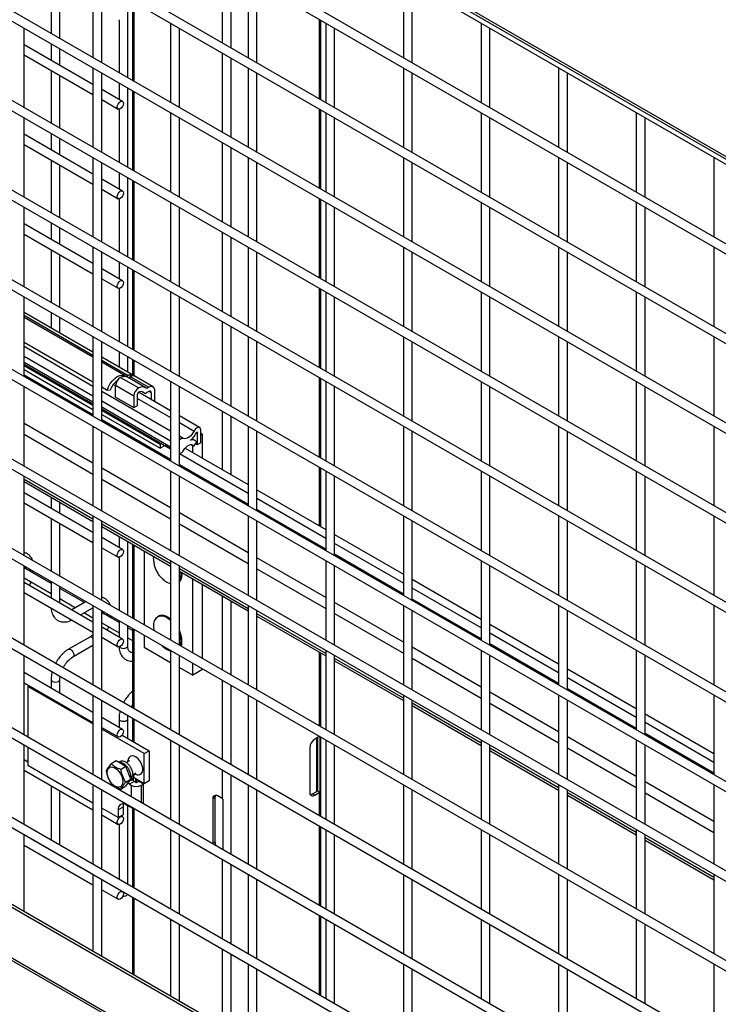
# Model space of a CAD drawing. Header units: inches. Extents: x 0.2 to 10.8, y 0.2 to 8.2.
# Tile 42 of 50: x 8.769 to 9.223, y 5.304 to 5.945. Entities that reach past the tile are written whole.
import ezdxf

# ---------------------------------------------------------------- set-up
doc = ezdxf.new("R2010")
doc.units = ezdxf.units.IN
doc.header["$MEASUREMENT"] = 0

msp = doc.modelspace()

# ---------------------------------------------------------------- linework, layer by layer
for p, q in [((9.55025, 5.66952), (8.12972, 6.48957)), ((8.1307, 6.4874), (9.55025, 5.66791)), ((8.13154, 6.48345), (9.55025, 5.66445)), ((9.55025, 5.61272), (8.13154, 6.43173)), ((8.13154, 6.42513), (9.55025, 5.60613)), ((9.55025, 5.5544), (8.13154, 6.3734)), ((8.13154, 6.36681), (9.55025, 5.5478)), ((9.55025, 5.49608), (8.13154, 6.31508)), ((8.13154, 6.30848), (9.55025, 5.48948)), ((9.55025, 5.43775), (8.13154, 6.25675)), ((8.13154, 6.25016), (9.55025, 5.43115)), ((9.55025, 5.37943), (8.13154, 6.19843)), ((8.13154, 6.19183), (9.55025, 5.37283)), ((9.55025, 5.3211), (8.13154, 6.14011)), ((8.13154, 6.13351), (9.55025, 5.3145)), ((9.55025, 5.26278), (8.13154, 6.08178)), ((8.13154, 6.07518), (9.55025, 5.25618)), ((9.55025, 5.20445), (8.13154, 6.02346)), ((8.13154, 6.01686), (9.55025, 5.19786)), ((8.90014, 5.98142), (8.90014, 5.9297)), ((8.9062, 5.9262), (8.9062, 5.97793)), ((8.78892, 5.96996), (8.78892, 5.93558)), ((8.79464, 5.93228), (8.79464, 5.96666)), ((8.81616, 5.97159), (8.81616, 5.91986)), ((8.82187, 5.91656), (8.82187, 5.96829)), ((8.91717, 5.9716), (8.91717, 5.91987)), ((8.92288, 5.91657), (8.92288, 5.9683)), ((9.01819, 5.9716), (9.01819, 5.91988)), ((9.0239, 5.91658), (9.0239, 5.96831)), ((9.55025, 5.14613), (8.13154, 5.96513)), ((8.13154, 5.95854), (9.55025, 5.13953)), ((8.83883, 5.90677), (8.83883, 5.9585)), ((8.84182, 5.95677), (8.84182, 5.90505)), ((8.84307, 5.90432), (8.84307, 5.95605)), ((8.83312, 5.94466), (8.83312, 5.91007)), ((8.86666, 5.94243), (8.86666, 5.8907)), ((8.96328, 5.94498), (8.96328, 5.89325)), ((8.96453, 5.89253), (8.96453, 5.94425)), ((8.96768, 5.94244), (8.96768, 5.89071)), ((9.06869, 5.94245), (9.06869, 5.89072)), ((8.77136, 5.88739), (8.77136, 5.93912)), ((8.87238, 5.8874), (8.87238, 5.93913)), ((8.97339, 5.88741), (8.97339, 5.93914)), ((9.07441, 5.88742), (9.07441, 5.93915)), ((8.81616, 5.90252), (8.77136, 5.92837)), ((8.78892, 5.92898), (8.78892, 5.91824)), ((8.77136, 5.92178), (8.81616, 5.89592)), ((8.79464, 5.91494), (8.79464, 5.92568)), ((8.90014, 5.9231), (8.90014, 5.87137)), ((8.9062, 5.86788), (8.9062, 5.9196)), ((8.78892, 5.91164), (8.78892, 5.87726)), ((8.81616, 5.91326), (8.81616, 5.86154)), ((8.82187, 5.85824), (8.82187, 5.90996)), ((8.91717, 5.91327), (8.91717, 5.86154)), ((8.92288, 5.85825), (8.92288, 5.90997)), ((9.01819, 5.91328), (9.01819, 5.86155)), ((9.0239, 5.85826), (9.0239, 5.90998)), ((9.1192, 5.91329), (9.1192, 5.86156)), ((9.12492, 5.85826), (9.12492, 5.90999)), ((9.55025, 5.08781), (8.13154, 5.90681)), ((8.79464, 5.87396), (8.79464, 5.90834)), ((8.83312, 5.90347), (8.83312, 5.89272)), ((8.13154, 5.90021), (9.55025, 5.08121)), ((8.83538, 5.89142), (8.82187, 5.89922)), ((8.83883, 5.84844), (8.83883, 5.90017)), ((8.84182, 5.89845), (8.84182, 5.84672)), ((8.84307, 5.846), (8.84307, 5.89772)), ((8.82187, 5.89262), (8.83253, 5.88647)), ((8.83312, 5.88634), (8.83312, 5.85174)), ((8.86666, 5.8841), (8.86666, 5.83238)), ((8.96328, 5.88665), (8.96328, 5.83493)), ((8.96453, 5.8342), (8.96453, 5.88593)), ((8.96768, 5.88411), (8.96768, 5.83239)), ((9.06869, 5.88412), (9.06869, 5.8324)), ((9.16971, 5.88413), (9.16971, 5.83241)), ((8.77136, 5.82907), (8.77136, 5.8808)), ((8.87238, 5.82908), (8.87238, 5.88081)), ((8.97339, 5.82909), (8.97339, 5.88081)), ((9.07441, 5.8291), (9.07441, 5.88082)), ((9.17542, 5.82911), (9.17542, 5.88083)), ((8.78892, 5.87066), (8.78892, 5.85991)), ((8.81616, 5.84419), (8.77136, 5.87005)), ((8.79464, 5.85661), (8.79464, 5.86736)), ((8.90014, 5.86478), (8.90014, 5.81305)), ((8.77136, 5.86345), (8.81616, 5.83759)), ((8.9062, 5.80955), (8.9062, 5.86128)), ((8.78892, 5.85331), (8.78892, 5.81893)), ((8.81616, 5.85494), (8.81616, 5.80321)), ((8.82187, 5.79991), (8.82187, 5.85164)), ((8.91717, 5.85495), (8.91717, 5.80322)), ((8.92288, 5.79992), (8.92288, 5.85165)), ((9.01819, 5.85496), (9.01819, 5.80323)), ((9.0239, 5.79993), (9.0239, 5.85166)), ((9.1192, 5.85497), (9.1192, 5.80324)), ((9.12492, 5.79994), (9.12492, 5.85167)), ((9.22022, 5.85498), (9.22022, 5.80325)), ((9.55025, 5.02948), (8.13154, 5.84848)), ((8.79464, 5.81563), (8.79464, 5.85002)), ((8.83312, 5.84515), (8.83312, 5.8344)), ((8.13154, 5.84189), (9.55025, 5.02288)), ((8.83538, 5.83309), (8.82187, 5.84089)), ((8.83883, 5.79012), (8.83883, 5.84185)), ((8.84182, 5.84012), (8.84182, 5.7884)), ((8.84307, 5.78767), (8.84307, 5.8394)), ((8.82187, 5.83429), (8.83253, 5.82814)), ((8.83312, 5.82801), (8.83312, 5.79342)), ((8.86666, 5.82578), (8.86666, 5.77405)), ((8.96328, 5.82833), (8.96328, 5.7766)), ((8.96453, 5.77588), (8.96453, 5.8276)), ((8.96768, 5.82579), (8.96768, 5.77406)), ((9.06869, 5.8258), (9.06869, 5.77407)), ((9.16971, 5.82581), (9.16971, 5.77408)), ((8.77136, 5.77075), (8.77136, 5.82247)), ((8.87238, 5.77075), (8.87238, 5.82248)), ((8.97339, 5.77076), (8.97339, 5.82249)), ((9.07441, 5.77077), (9.07441, 5.8225)), ((9.17542, 5.77078), (9.17542, 5.82251)), ((8.81616, 5.78587), (8.77136, 5.81173)), ((8.78892, 5.81233), (8.78892, 5.80159)), ((8.79464, 5.79829), (8.79464, 5.80904)), ((8.90014, 5.80645), (8.90014, 5.75473)), ((8.77136, 5.80513), (8.81616, 5.77927)), ((8.9062, 5.75123), (8.9062, 5.80295)), ((8.78892, 5.79499), (8.78892, 5.76061)), ((8.81616, 5.79661), (8.81616, 5.74489)), ((8.91717, 5.79662), (8.91717, 5.7449)), ((9.01819, 5.79663), (9.01819, 5.74491)), ((9.1192, 5.79664), (9.1192, 5.74491)), ((9.22022, 5.79665), (9.22022, 5.74492)), ((9.55025, 4.97116), (8.13154, 5.79016)), ((8.79464, 5.75731), (8.79464, 5.79169)), ((8.82187, 5.74159), (8.82187, 5.79331)), ((8.92288, 5.7416), (8.92288, 5.79332)), ((9.0239, 5.74161), (9.0239, 5.79333)), ((9.12492, 5.74162), (9.12492, 5.79334)), ((8.13154, 5.78356), (9.55025, 4.96456)), ((8.83538, 5.77477), (8.82187, 5.78257)), ((8.83312, 5.78682), (8.83312, 5.77608)), ((8.83883, 5.7318), (8.83883, 5.78352)), ((8.84182, 5.7818), (8.84182, 5.73007)), ((8.84307, 5.72935), (8.84307, 5.78108)), ((8.82187, 5.77597), (8.83253, 5.76982)), ((8.83312, 5.76969), (8.83312, 5.73509)), ((8.96328, 5.77), (8.96328, 5.71828)), ((8.96453, 5.71755), (8.96453, 5.76928)), ((8.77136, 5.71242), (8.77136, 5.76415)), ((8.86666, 5.76746), (8.86666, 5.71573)), ((8.87238, 5.71243), (8.87238, 5.76416)), ((8.96768, 5.76746), (8.96768, 5.71574)), ((8.97339, 5.71244), (8.97339, 5.76417)), ((9.06869, 5.76747), (9.06869, 5.71575)), ((9.07441, 5.71245), (9.07441, 5.76418)), ((9.16971, 5.76748), (9.16971, 5.71576)), ((9.17542, 5.71246), (9.17542, 5.76418)), ((9.58, 4.89545), (8.09634, 5.75195)), ((8.09816, 5.753), (9.58182, 4.8965)), ((8.81616, 5.72826), (8.77136, 5.75412)), ((8.77136, 5.75224), (8.81616, 5.72638)), ((8.81616, 5.72495), (8.77136, 5.7508)), ((8.78892, 5.75401), (8.78892, 5.74398)), ((8.79464, 5.74068), (8.79464, 5.75071)), ((8.90014, 5.74813), (8.90014, 5.6964)), ((8.9062, 5.6929), (8.9062, 5.74463)), ((8.81616, 5.73829), (8.81616, 5.68656)), ((8.91717, 5.7383), (8.91717, 5.68657)), ((9.01819, 5.73831), (9.01819, 5.68658)), ((9.1192, 5.73832), (9.1192, 5.68659)), ((9.22022, 5.73833), (9.22022, 5.6866)), ((8.77136, 5.73477), (8.81616, 5.70891)), ((8.81616, 5.70599), (8.77136, 5.73185)), ((8.82187, 5.68326), (8.82187, 5.73499)), ((8.92288, 5.68327), (8.92288, 5.735)), ((9.0239, 5.68328), (9.0239, 5.73501)), ((9.12492, 5.68329), (9.12492, 5.73502)), ((8.77136, 5.72566), (8.81616, 5.6998)), ((8.85529, 5.70567), (8.82187, 5.72496)), ((8.82187, 5.72308), (8.83912, 5.71312)), ((8.83312, 5.7285), (8.83312, 5.71847)), ((8.83883, 5.71517), (8.83883, 5.7252)), ((8.84182, 5.72348), (8.84182, 5.71345)), ((9.58, 4.86236), (8.09634, 5.71886)), ((8.09719, 5.71697), (9.58085, 4.86048)), ((8.81616, 5.69566), (8.77136, 5.72152)), ((8.77136, 5.72045), (8.81616, 5.69459)), ((8.77136, 5.7196), (8.81616, 5.69374)), ((8.77136, 5.71688), (8.81616, 5.69103)), ((8.83713, 5.71284), (8.82187, 5.72165)), ((8.84307, 5.71272), (8.84307, 5.72275)), ((8.81616, 5.68748), (8.77136, 5.71333)), ((8.81616, 5.68685), (8.77136, 5.71271)), ((8.83419, 5.71181), (8.84606, 5.70496)), ((8.83912, 5.71312), (8.83779, 5.71235)), ((8.85052, 5.70511), (8.83865, 5.71196)), ((8.84064, 5.71225), (8.8394, 5.71153)), ((8.84064, 5.71225), (8.85251, 5.70539)), ((8.8407, 5.71228), (8.8407, 5.71365)), ((8.84222, 5.71278), (8.8407, 5.71365)), ((8.96328, 5.71168), (8.96328, 5.65995)), ((8.96453, 5.65923), (8.96453, 5.71096)), ((8.77136, 5.6541), (8.77136, 5.70582)), ((8.82187, 5.70561), (8.82537, 5.70359)), ((8.82938, 5.70724), (8.83093, 5.70635)), ((8.8428, 5.69965), (8.83093, 5.70646)), ((8.83093, 5.69905), (8.83093, 5.70646)), ((8.85251, 5.70539), (8.85117, 5.70462)), ((8.86666, 5.70913), (8.86666, 5.6574)), ((8.87238, 5.65411), (8.87238, 5.70583)), ((8.96768, 5.70914), (8.96768, 5.65741)), ((8.97339, 5.65412), (8.97339, 5.70584)), ((9.06869, 5.70915), (9.06869, 5.65742)), ((9.07441, 5.65412), (9.07441, 5.70585)), ((9.16971, 5.70916), (9.16971, 5.65743)), ((9.17542, 5.65413), (9.17542, 5.70586)), ((8.86666, 5.67683), (8.82187, 5.70269)), ((8.82537, 5.70359), (8.82751, 5.7037)), ((8.83093, 5.69905), (8.8428, 5.6922)), ((8.8428, 5.69965), (8.8428, 5.6922)), ((8.84515, 5.69356), (8.84515, 5.70101)), ((8.84515, 5.69814), (8.86666, 5.68572)), ((8.86666, 5.69013), (8.84586, 5.70214)), ((8.84823, 5.70248), (8.84951, 5.70175)), ((8.8493, 5.7019), (8.84835, 5.70245)), ((8.85251, 5.70268), (8.85117, 5.70191)), ((8.85409, 5.70177), (8.85251, 5.70268)), ((8.85409, 5.70177), (8.85409, 5.69739)), ((8.85644, 5.69604), (8.85644, 5.70313)), ((8.82187, 5.69651), (8.86666, 5.67065)), ((8.86666, 5.66651), (8.82187, 5.69236)), ((8.82187, 5.69129), (8.86666, 5.66544)), ((8.8428, 5.6922), (8.84515, 5.69356)), ((8.82187, 5.69044), (8.85996, 5.66845)), ((8.82187, 5.68773), (8.85996, 5.66574)), ((8.88558, 5.67921), (8.87238, 5.68684)), ((8.90014, 5.6898), (8.90014, 5.65186)), ((8.9062, 5.64837), (8.9062, 5.6863)), ((8.81616, 5.65607), (8.77136, 5.68193)), ((8.81616, 5.67996), (8.81616, 5.62824)), ((8.86666, 5.65832), (8.82187, 5.68418)), ((8.86666, 5.65769), (8.82187, 5.68355)), ((8.87238, 5.68242), (8.88195, 5.67689)), ((8.91717, 5.67997), (8.91717, 5.62825)), ((9.01819, 5.67998), (9.01819, 5.62826)), ((9.1192, 5.67999), (9.1192, 5.62827)), ((9.22022, 5.68), (9.22022, 5.62828)), ((8.77136, 5.67478), (8.81616, 5.64892)), ((8.82187, 5.62494), (8.82187, 5.67667)), ((8.87491, 5.67207), (8.87238, 5.67353)), ((8.8827, 5.67072), (8.88059, 5.67193)), ((8.88395, 5.67631), (8.88395, 5.66795)), ((8.88629, 5.6693), (8.88629, 5.67763)), ((8.88739, 5.67479), (8.88629, 5.67542)), ((8.88629, 5.67415), (8.88739, 5.67479)), ((8.88739, 5.65923), (8.88739, 5.67479)), ((8.92288, 5.62495), (8.92288, 5.67667)), ((9.0239, 5.62496), (9.0239, 5.67668)), ((9.12492, 5.62497), (9.12492, 5.67669)), ((8.8607, 5.66888), (8.85996, 5.66845)), ((8.85996, 5.66845), (8.85996, 5.66574)), ((8.85996, 5.66574), (8.86305, 5.66752)), ((8.86666, 5.66538), (8.863, 5.66749)), ((8.87608, 5.66576), (8.91717, 5.64204)), ((8.88011, 5.66811), (8.88174, 5.66717)), ((8.88108, 5.66287), (8.88108, 5.66755)), ((8.88174, 5.66717), (8.8838, 5.66966)), ((8.88395, 5.66795), (8.88289, 5.66856)), ((8.88629, 5.6693), (8.88395, 5.66795)), ((8.91717, 5.63622), (8.87238, 5.66208)), ((8.86666, 5.62691), (8.82187, 5.65277)), ((8.91717, 5.62916), (8.87238, 5.65502)), ((8.91717, 5.62854), (8.87238, 5.65439)), ((8.96328, 5.65336), (8.96328, 5.61542)), ((8.96453, 5.61469), (8.96453, 5.65263)), ((8.77136, 5.59577), (8.77136, 5.6475)), ((8.86666, 5.65081), (8.86666, 5.59908)), ((8.87238, 5.59578), (8.87238, 5.64751)), ((8.96768, 5.65082), (8.96768, 5.59909)), ((8.97339, 5.59579), (8.97339, 5.64752)), ((9.06869, 5.65083), (9.06869, 5.5991)), ((9.07441, 5.5958), (9.07441, 5.64753)), ((9.16971, 5.65084), (9.16971, 5.59911)), ((9.17542, 5.59581), (9.17542, 5.64754)), ((8.81616, 5.61962), (8.77136, 5.64547)), ((8.77136, 5.64399), (8.81616, 5.61814)), ((8.82187, 5.64562), (8.86666, 5.61977)), ((8.81616, 5.61089), (8.77136, 5.63675)), ((8.78892, 5.63386), (8.78892, 5.62662)), ((8.92288, 5.63874), (8.96768, 5.61288)), ((8.77136, 5.63015), (8.81616, 5.6043)), ((8.79464, 5.62332), (8.79464, 5.63056)), ((8.96768, 5.60706), (8.92288, 5.63292)), ((8.81616, 5.62164), (8.81616, 5.56991)), ((8.91717, 5.59775), (8.87238, 5.62361)), ((8.91717, 5.62165), (8.91717, 5.56992)), ((8.96768, 5.6), (8.92288, 5.62586)), ((8.96768, 5.59938), (8.92288, 5.62524)), ((9.01819, 5.62166), (9.01819, 5.56993)), ((9.1192, 5.62167), (9.1192, 5.56994)), ((9.22022, 5.62168), (9.22022, 5.56995)), ((8.78892, 5.62002), (8.78892, 5.58563)), ((8.79464, 5.58234), (8.79464, 5.61672)), ((8.82187, 5.56661), (8.82187, 5.61834)), ((8.86666, 5.59046), (8.82187, 5.61632)), ((8.82187, 5.61484), (8.86666, 5.58898)), ((8.87238, 5.61647), (8.91717, 5.59061)), ((8.92288, 5.56662), (8.92288, 5.61835)), ((9.0239, 5.56663), (9.0239, 5.61836)), ((9.12492, 5.56664), (9.12492, 5.61837)), ((8.83312, 5.60834), (8.83312, 5.6011)), ((8.97339, 5.60958), (9.01819, 5.58372)), ((8.83538, 5.59979), (8.82187, 5.6076)), ((8.83883, 5.55682), (8.83883, 5.60505)), ((8.84182, 5.60332), (8.84182, 5.5551)), ((8.84307, 5.55438), (8.84307, 5.6026)), ((9.01819, 5.57791), (8.97339, 5.60376)), ((8.82187, 5.601), (8.83253, 5.59485)), ((8.84951, 5.59888), (8.84951, 5.55066)), ((8.85559, 5.59368), (8.85568, 5.59532)), ((9.01819, 5.57085), (8.97339, 5.59671)), ((9.01819, 5.57022), (8.97339, 5.59608)), ((8.77136, 5.53745), (8.77136, 5.58917)), ((8.83312, 5.59471), (8.83312, 5.56012)), ((8.86666, 5.59248), (8.86666, 5.54076)), ((8.87238, 5.53746), (8.87238, 5.58918)), ((8.96768, 5.5686), (8.92288, 5.59445)), ((8.96768, 5.59249), (8.96768, 5.54077)), ((8.97339, 5.53747), (8.97339, 5.58919)), ((9.06869, 5.5925), (9.06869, 5.54078)), ((9.07441, 5.53748), (9.07441, 5.5892)), ((9.16971, 5.59251), (9.16971, 5.54078)), ((9.17542, 5.53749), (9.17542, 5.58921)), ((8.78892, 5.57773), (8.77136, 5.58786)), ((8.77203, 5.58819), (8.77203, 5.58748)), ((8.77757, 5.58428), (8.77768, 5.58553)), ((8.91717, 5.5613), (8.87238, 5.58716)), ((8.87238, 5.58568), (8.91717, 5.55982)), ((8.92288, 5.58731), (8.96768, 5.56145)), ((8.77136, 5.58127), (8.78892, 5.57113)), ((8.81616, 5.55257), (8.77136, 5.57843)), ((8.78892, 5.57904), (8.78892, 5.56829)), ((8.79464, 5.56499), (8.79464, 5.57574)), ((8.88108, 5.53243), (8.88108, 5.58066)), ((8.88739, 5.52879), (8.88739, 5.57701)), ((9.0239, 5.58042), (9.06869, 5.55456)), ((8.77136, 5.57183), (8.81616, 5.54597)), ((8.81057, 5.56523), (8.79464, 5.57443)), ((8.90014, 5.56965), (8.90014, 5.52143)), ((9.06869, 5.54875), (9.0239, 5.57461)), ((8.79464, 5.56783), (8.80485, 5.56193)), ((8.8117, 5.56589), (8.80239, 5.56051)), ((8.81616, 5.56332), (8.81616, 5.51159)), ((8.9062, 5.51793), (8.9062, 5.56615)), ((8.91717, 5.56332), (8.91717, 5.5116)), ((9.01819, 5.53944), (8.97339, 5.5653)), ((9.01819, 5.56333), (9.01819, 5.51161)), ((9.06869, 5.54169), (9.0239, 5.56755)), ((9.06869, 5.54106), (9.0239, 5.56692)), ((9.1192, 5.56334), (9.1192, 5.51162)), ((9.22022, 5.56335), (9.22022, 5.51163)), ((8.80811, 5.55722), (8.81616, 5.56186)), ((8.81057, 5.55863), (8.81616, 5.55541)), ((8.82187, 5.50829), (8.82187, 5.56002)), ((8.83312, 5.55221), (8.82187, 5.55871)), ((8.82254, 5.55903), (8.82254, 5.55832)), ((8.82808, 5.55512), (8.82819, 5.55637)), ((8.92288, 5.5083), (8.92288, 5.56003)), ((8.96768, 5.53214), (8.92288, 5.558)), ((8.92288, 5.55652), (8.96768, 5.53066)), ((8.97339, 5.55815), (9.01819, 5.53229)), ((9.0239, 5.50831), (9.0239, 5.56004)), ((9.12492, 5.50832), (9.12492, 5.56005)), ((8.82187, 5.55211), (8.83312, 5.54562)), ((8.83312, 5.55352), (8.83312, 5.54278)), ((8.83883, 5.5371), (8.83883, 5.55022)), ((9.07441, 5.55126), (9.1192, 5.52541)), ((8.83538, 5.54147), (8.82187, 5.54927)), ((8.84182, 5.54719), (8.83883, 5.54892)), ((8.84182, 5.5485), (8.84182, 5.49678)), ((8.84307, 5.49605), (8.84307, 5.54778)), ((8.84951, 5.54406), (8.84951, 5.53626)), ((9.1192, 5.51959), (9.07441, 5.54545)), ((8.81404, 5.54283), (8.80033, 5.53491)), ((8.80318, 5.52996), (8.81616, 5.53745)), ((8.82187, 5.54267), (8.83253, 5.53652)), ((8.83883, 5.54232), (8.84182, 5.54059)), ((9.1192, 5.51253), (9.07441, 5.53839)), ((9.1192, 5.51191), (9.07441, 5.53776)), ((8.77136, 5.47912), (8.77136, 5.53085)), ((8.84951, 5.53626), (8.86666, 5.52636)), ((8.86666, 5.53416), (8.86666, 5.48243)), ((8.87238, 5.47913), (8.87238, 5.53086)), ((8.96328, 5.5332), (8.96328, 5.48498)), ((8.96453, 5.48426), (8.96453, 5.53248)), ((8.96768, 5.53417), (8.96768, 5.48244)), ((8.97339, 5.47914), (8.97339, 5.53087)), ((9.06869, 5.51028), (9.0239, 5.53614)), ((9.06869, 5.53418), (9.06869, 5.48245)), ((9.07441, 5.47915), (9.07441, 5.53088)), ((9.16971, 5.53419), (9.16971, 5.48246)), ((9.17542, 5.47916), (9.17542, 5.53089)), ((8.88108, 5.51804), (8.88108, 5.52584)), ((9.01819, 5.50299), (8.97339, 5.52884)), ((8.97339, 5.52736), (9.01819, 5.50151)), ((9.0239, 5.52899), (9.06869, 5.50314)), ((8.81616, 5.49382), (8.77136, 5.51968)), ((8.79677, 5.52278), (8.79718, 5.52356)), ((8.87238, 5.52306), (8.88108, 5.51804)), ((8.88739, 5.52168), (8.88108, 5.51804)), ((8.88739, 5.52168), (8.88739, 5.52219)), ((9.12492, 5.52211), (9.16971, 5.49625)), ((8.77136, 5.51309), (8.81616, 5.48723)), ((8.78892, 5.51516), (8.78892, 5.50955)), ((8.79464, 5.50625), (8.79464, 5.51516)), ((8.90014, 5.51483), (8.90014, 5.4631)), ((9.16971, 5.49043), (9.12492, 5.51629)), ((8.77372, 5.51075), (8.77456, 5.51124)), ((8.77372, 5.51075), (8.77372, 5.47776)), ((8.81616, 5.48626), (8.77372, 5.51075)), ((8.9062, 5.4596), (8.9062, 5.51133)), ((9.1192, 5.48112), (9.07441, 5.50698)), ((9.16971, 5.48337), (9.12492, 5.50923)), ((9.16971, 5.48275), (9.12492, 5.50861)), ((8.81616, 5.50499), (8.81616, 5.45326)), ((8.82187, 5.44997), (8.82187, 5.50169)), ((8.91717, 5.505), (8.91717, 5.45327)), ((8.92288, 5.44998), (8.92288, 5.5017)), ((9.01819, 5.50501), (9.01819, 5.45328)), ((9.0239, 5.44998), (9.0239, 5.50171)), ((9.06869, 5.47383), (9.0239, 5.49969)), ((9.07441, 5.49984), (9.1192, 5.47398)), ((9.1192, 5.50502), (9.1192, 5.45329)), ((9.12492, 5.44999), (9.12492, 5.50172)), ((9.22022, 5.50503), (9.22022, 5.4533)), ((9.0239, 5.49821), (9.06869, 5.47235)), ((9.17542, 5.49295), (9.22022, 5.46709)), ((8.83538, 5.48273), (8.82187, 5.49053)), ((8.83312, 5.48965), (8.83312, 5.48403)), ((8.83883, 5.47681), (8.83883, 5.48965)), ((8.84182, 5.49018), (8.84182, 5.47509)), ((8.84307, 5.47437), (8.84307, 5.48945)), ((9.22022, 5.46128), (9.17542, 5.48714)), ((8.82187, 5.48393), (8.83253, 5.47778)), ((8.84948, 5.46702), (8.82187, 5.48296)), ((9.22022, 5.45422), (9.17542, 5.48008)), ((8.83509, 5.47897), (8.85264, 5.46884)), ((8.86666, 5.47583), (8.86666, 5.42411)), ((8.96328, 5.47801), (8.9605, 5.47641)), ((8.96181, 5.4424), (8.96181, 5.47716)), ((8.96224, 5.47741), (8.96224, 5.44274)), ((8.96328, 5.47838), (8.96328, 5.47801)), ((8.96374, 5.47812), (8.96374, 5.44187)), ((8.96453, 5.42593), (8.96453, 5.47766)), ((8.96768, 5.47584), (8.96768, 5.42412)), ((9.06869, 5.47585), (9.06869, 5.42413)), ((9.16971, 5.45197), (9.12492, 5.47782)), ((9.16971, 5.47586), (9.16971, 5.42414)), ((9.22022, 5.45359), (9.17542, 5.47945)), ((8.77136, 5.4208), (8.77136, 5.47253)), ((8.77372, 5.47116), (8.77372, 5.45928)), ((8.84948, 5.46702), (8.85264, 5.46884)), ((8.84948, 5.44733), (8.84948, 5.46702)), ((8.85264, 5.46884), (8.85264, 5.44916)), ((8.87238, 5.42081), (8.87238, 5.47253)), ((8.95722, 5.47072), (8.95722, 5.44185)), ((8.97339, 5.42082), (8.97339, 5.47254)), ((9.07441, 5.42083), (9.07441, 5.47255)), ((9.1192, 5.44467), (9.07441, 5.47053)), ((9.07441, 5.46905), (9.1192, 5.44319)), ((9.12492, 5.47068), (9.16971, 5.44482)), ((9.17542, 5.42084), (9.17542, 5.47256)), ((8.77372, 5.46145), (8.77136, 5.46282)), ((8.83127, 5.46219), (8.82805, 5.46033)), ((8.83765, 5.45851), (8.83127, 5.46219)), ((8.83413, 5.46182), (8.83302, 5.46118)), ((8.83985, 5.46218), (8.83797, 5.46109)), ((8.77136, 5.45622), (8.81616, 5.43036)), ((8.81616, 5.43479), (8.77372, 5.45928)), ((8.83765, 5.45851), (8.83442, 5.45664)), ((8.84084, 5.45029), (8.83765, 5.45851)), ((8.84224, 5.45336), (8.84427, 5.45453)), ((8.90014, 5.45651), (8.90014, 5.43777)), ((8.83761, 5.44842), (8.84084, 5.45029)), ((8.83765, 5.44575), (8.84084, 5.45029)), ((8.83989, 5.44704), (8.83903, 5.44771)), ((8.84305, 5.44886), (8.83989, 5.44704)), ((8.84004, 5.44915), (8.84147, 5.44998)), ((8.84074, 5.45191), (8.84006, 5.4523)), ((8.84225, 5.45278), (8.84074, 5.45191)), ((8.8412, 5.45217), (8.84148, 5.45199)), ((8.84299, 5.45286), (8.84148, 5.45199)), ((8.84182, 5.45033), (8.84182, 5.44994)), ((8.84218, 5.45339), (8.84299, 5.45286)), ((8.84948, 5.44733), (8.84254, 5.45134)), ((8.84261, 5.44916), (8.84261, 5.4513)), ((8.84416, 5.44822), (8.84305, 5.44886)), ((8.84411, 5.44825), (8.84411, 5.45043)), ((8.84454, 5.45019), (8.84454, 5.44819)), ((8.84461, 5.44822), (8.84615, 5.44911)), ((8.84615, 5.44911), (8.84628, 5.44918)), ((8.84615, 5.44911), (8.84913, 5.44739)), ((8.84913, 5.43456), (8.84913, 5.44754)), ((8.85264, 5.44916), (8.84948, 5.44733)), ((8.9062, 5.40128), (8.9062, 5.45301)), ((9.22022, 5.42281), (9.17542, 5.44867)), ((8.78892, 5.44608), (8.78892, 5.41066)), ((8.79464, 5.40736), (8.79464, 5.44278)), ((8.81616, 5.44667), (8.81616, 5.39494)), ((8.82187, 5.39164), (8.82187, 5.44337)), ((8.83765, 5.44575), (8.83442, 5.44389)), ((8.83989, 5.44704), (8.841, 5.4464)), ((8.841, 5.4464), (8.841, 5.43892)), ((8.84777, 5.4464), (8.84913, 5.44719)), ((8.84777, 5.43502), (8.84777, 5.4464)), ((8.91717, 5.44668), (8.91717, 5.39495)), ((8.92288, 5.39165), (8.92288, 5.44338)), ((8.95904, 5.4408), (8.96181, 5.4424)), ((8.9605, 5.43995), (8.96328, 5.44156)), ((8.96374, 5.44187), (8.96224, 5.44274)), ((8.96328, 5.44156), (8.96328, 5.42666)), ((9.01819, 5.44669), (9.01819, 5.39496)), ((9.0239, 5.39166), (9.0239, 5.44339)), ((9.1192, 5.4467), (9.1192, 5.39497)), ((9.12492, 5.39167), (9.12492, 5.4434)), ((9.16971, 5.41551), (9.12492, 5.44137)), ((9.17542, 5.44152), (9.22022, 5.41566)), ((9.22022, 5.4467), (9.22022, 5.39498)), ((8.89555, 5.43833), (8.89408, 5.43748)), ((8.89408, 5.43748), (8.89408, 5.40861)), ((8.89555, 5.43833), (8.89555, 5.40945)), ((8.90014, 5.43777), (8.89737, 5.43938)), ((8.90069, 5.4375), (8.90069, 5.40446)), ((8.9605, 5.43995), (8.95904, 5.4408)), ((9.12492, 5.43989), (9.16971, 5.41403)), ((8.83259, 5.4253), (8.82187, 5.43149)), ((8.83575, 5.43214), (8.83259, 5.43032)), ((8.83259, 5.43032), (8.83259, 5.4253)), ((8.83575, 5.43214), (8.83575, 5.42712)), ((8.841, 5.43182), (8.8381, 5.43349)), ((8.83883, 5.38185), (8.83883, 5.43307)), ((8.841, 5.43232), (8.841, 5.43182)), ((8.84182, 5.43144), (8.84182, 5.38013)), ((8.84307, 5.3794), (8.84307, 5.43111)), ((8.84912, 5.43424), (8.84913, 5.43456)), ((8.82187, 5.42706), (8.83253, 5.42091)), ((8.83575, 5.42712), (8.83259, 5.4253)), ((8.83538, 5.42586), (8.83447, 5.42639)), ((8.83312, 5.42078), (8.83312, 5.38515)), ((8.86666, 5.41751), (8.86666, 5.36578)), ((8.96328, 5.42006), (8.96328, 5.36833)), ((8.96453, 5.36761), (8.96453, 5.41933)), ((8.96768, 5.41752), (8.96768, 5.36579)), ((9.06869, 5.41753), (9.06869, 5.3658)), ((9.16971, 5.41754), (9.16971, 5.36581)), ((8.77136, 5.36437), (8.77136, 5.4142)), ((8.81616, 5.38821), (8.77136, 5.41407)), ((8.87238, 5.36248), (8.87238, 5.41421)), ((8.89408, 5.40861), (8.89555, 5.40945)), ((8.97339, 5.36249), (8.97339, 5.41422)), ((9.07441, 5.3625), (9.07441, 5.41423)), ((9.17542, 5.36251), (9.17542, 5.41424)), ((9.22022, 5.38636), (9.17542, 5.41221)), ((9.17542, 5.41073), (9.22022, 5.38488)), ((8.77136, 5.40747), (8.81616, 5.38161)), ((8.78892, 5.40406), (8.78892, 5.40393)), ((8.89408, 5.40861), (8.8941, 5.40827)), ((8.79446, 5.40073), (8.79451, 5.40084)), ((8.90014, 5.39818), (8.90014, 5.34645)), ((8.9062, 5.34296), (8.9062, 5.39468)), ((8.81616, 5.38834), (8.81616, 5.33851)), ((8.82187, 5.33521), (8.82187, 5.38504)), ((8.83538, 5.37711), (8.82187, 5.38491)), ((8.91717, 5.38835), (8.91717, 5.33663)), ((8.92288, 5.33333), (8.92288, 5.38505)), ((9.01819, 5.38836), (9.01819, 5.33664)), ((9.0239, 5.33334), (9.0239, 5.38506)), ((9.1192, 5.38837), (9.1192, 5.33664)), ((9.12492, 5.33335), (9.12492, 5.38507)), ((9.22022, 5.38838), (9.22022, 5.33665)), ((8.82187, 5.37831), (8.83253, 5.37216)), ((8.83312, 5.37855), (8.83312, 5.37842)), ((8.84182, 5.37353), (8.84182, 5.3237)), ((8.84307, 5.32297), (8.84307, 5.3728)), ((8.86666, 5.35918), (8.86666, 5.30935)), ((8.96328, 5.36173), (8.96328, 5.31001)), ((8.96453, 5.30928), (8.96453, 5.36101)), ((8.96768, 5.35919), (8.96768, 5.30747)), ((9.06869, 5.3592), (9.06869, 5.30748)), ((9.16971, 5.35921), (9.16971, 5.30749)), ((8.87238, 5.30605), (8.87238, 5.35589)), ((8.97339, 5.30417), (8.97339, 5.3559)), ((9.07441, 5.30418), (9.07441, 5.35591)), ((9.17542, 5.30419), (9.17542, 5.35591)), ((8.90014, 5.33986), (8.90014, 5.29002)), ((8.9062, 5.28652), (8.9062, 5.33636)), ((8.91717, 5.33003), (8.91717, 5.28019)), ((8.92288, 5.27689), (8.92288, 5.32673)), ((9.01819, 5.33004), (9.01819, 5.27831)), ((9.0239, 5.27501), (9.0239, 5.32674)), ((9.1192, 5.33005), (9.1192, 5.27832)), ((9.12492, 5.27502), (9.12492, 5.32675)), ((9.22022, 5.33006), (9.22022, 5.27833))]:
    msp.add_line(p, q)
at = {"flags": 128}
for points in [[(8.83597, 5.89011), (8.83582, 5.88913), (8.83538, 5.88812), (8.83473, 5.88723), (8.83395, 5.88661), (8.83318, 5.88634), (8.83253, 5.88647), (8.83209, 5.88697), (8.83193, 5.88778), (8.83209, 5.88876), (8.83253, 5.88977), (8.83318, 5.89065), (8.83395, 5.89128), (8.83473, 5.89154), (8.83538, 5.89142), (8.83582, 5.89091), (8.83597, 5.89011)], [(8.83597, 5.83178), (8.83582, 5.8308), (8.83538, 5.82979), (8.83473, 5.82891), (8.83395, 5.82828), (8.83318, 5.82802), (8.83253, 5.82814), (8.83209, 5.82865), (8.83193, 5.82945), (8.83209, 5.83043), (8.83253, 5.83144), (8.83318, 5.83233), (8.83395, 5.83295), (8.83473, 5.83322), (8.83538, 5.83309), (8.83582, 5.83259), (8.83597, 5.83178)], [(8.83597, 5.77346), (8.83582, 5.77248), (8.83538, 5.77147), (8.83473, 5.77058), (8.83395, 5.76996), (8.83318, 5.76969), (8.83253, 5.76982), (8.83209, 5.77032), (8.83193, 5.77113), (8.83209, 5.77211), (8.83253, 5.77312), (8.83318, 5.774), (8.83395, 5.77463), (8.83473, 5.7749), (8.83538, 5.77477), (8.83582, 5.77426), (8.83597, 5.77346)], [(8.82537, 5.70359), (8.82623, 5.70573), (8.82739, 5.70778), (8.8288, 5.70963), (8.83037, 5.71118), (8.83202, 5.71234), (8.83367, 5.71307), (8.83524, 5.71332), (8.83663, 5.71307), (8.83779, 5.71235)], [(8.88629, 5.67763), (8.88618, 5.67842), (8.88585, 5.679), (8.88532, 5.67932), (8.88466, 5.67935), (8.88393, 5.67908), (8.88319, 5.67855), (8.88251, 5.67779), (8.88195, 5.67689)], [(8.88195, 5.67689), (8.88126, 5.67568), (8.88045, 5.67458), (8.87954, 5.67361), (8.87857, 5.67284), (8.87759, 5.67228), (8.87662, 5.67196), (8.87572, 5.67189), (8.87491, 5.67207)], [(8.87511, 5.66432), (8.87585, 5.66547), (8.87672, 5.66647), (8.87767, 5.66726), (8.87864, 5.66781), (8.87958, 5.66809), (8.88045, 5.66807), (8.88118, 5.66775), (8.88174, 5.66717)], [(8.83597, 5.59849), (8.83582, 5.59751), (8.83538, 5.5965), (8.83473, 5.59561), (8.83395, 5.59499), (8.83318, 5.59472), (8.83253, 5.59485), (8.83209, 5.59535), (8.83193, 5.59615), (8.83209, 5.59714), (8.83253, 5.59815), (8.83318, 5.59903), (8.83395, 5.59965), (8.83473, 5.59992), (8.83538, 5.59979), (8.83582, 5.59929), (8.83597, 5.59849)], [(8.77203, 5.58818), (8.77225, 5.58756), (8.77286, 5.58702), (8.77379, 5.58667), (8.77489, 5.58654), (8.77578, 5.58662)], [(8.776, 5.58519), (8.77691, 5.58554), (8.77725, 5.58578)], [(8.86666, 5.57742), (8.86544, 5.57788), (8.86445, 5.5784)], [(8.82254, 5.55903), (8.82275, 5.5584), (8.82337, 5.55787), (8.8243, 5.55751), (8.82539, 5.55738), (8.82629, 5.55747)], [(8.82651, 5.55603), (8.82741, 5.55638), (8.82776, 5.55662)], [(8.86453, 5.55527), (8.86633, 5.55402), (8.86666, 5.55375)], [(8.83597, 5.54016), (8.83582, 5.53918), (8.83538, 5.53817), (8.83473, 5.53729), (8.83395, 5.53666), (8.83318, 5.53639), (8.83253, 5.53652), (8.83209, 5.53703), (8.83193, 5.53783), (8.83209, 5.53881), (8.83253, 5.53982), (8.83318, 5.54071), (8.83395, 5.54133), (8.83473, 5.5416), (8.83538, 5.54147), (8.83582, 5.54097), (8.83597, 5.54016)], [(8.80031, 5.53491), (8.80033, 5.53491), (8.80098, 5.53504), (8.80176, 5.53477), (8.80253, 5.53415), (8.80318, 5.53326), (8.80362, 5.53225), (8.80378, 5.53127)], [(8.80378, 5.53127), (8.80362, 5.53047), (8.80318, 5.52996), (8.80318, 5.52996)], [(8.83336, 5.53642), (8.83395, 5.53593), (8.83488, 5.53557), (8.83597, 5.53545), (8.83707, 5.53557), (8.83799, 5.53593), (8.83861, 5.53646), (8.83883, 5.5371)], [(8.86666, 5.53368), (8.86544, 5.53414), (8.86445, 5.53466)], [(8.78892, 5.51517), (8.78892, 5.51516), (8.78914, 5.51453), (8.78976, 5.514)], [(8.78976, 5.514), (8.79069, 5.51364), (8.79178, 5.51351), (8.79287, 5.51364), (8.7938, 5.514), (8.79442, 5.51453), (8.79464, 5.51516), (8.79464, 5.51517)], [(8.83312, 5.48966), (8.83312, 5.48965), (8.83333, 5.48902), (8.83395, 5.48848)], [(8.83395, 5.48848), (8.83488, 5.48812), (8.83597, 5.488), (8.83707, 5.48812), (8.83799, 5.48848), (8.83861, 5.48902), (8.83883, 5.48965), (8.83883, 5.48966)], [(8.83597, 5.48142), (8.83582, 5.48044), (8.83538, 5.47943), (8.83473, 5.47854), (8.83395, 5.47792), (8.83318, 5.47765), (8.83253, 5.47778), (8.83209, 5.47828), (8.83193, 5.47908), (8.83209, 5.48007), (8.83253, 5.48108), (8.83318, 5.48196), (8.83395, 5.48258), (8.83473, 5.48285), (8.83538, 5.48273), (8.83582, 5.48222), (8.83597, 5.48142)], [(8.84672, 5.45341), (8.8476, 5.45386), (8.84827, 5.45475), (8.84862, 5.45598), (8.84862, 5.45747), (8.84827, 5.45911), (8.8476, 5.46077), (8.84666, 5.46233), (8.84551, 5.46367), (8.84425, 5.4647), (8.84297, 5.46534), (8.84175, 5.46555), (8.8407, 5.4653), (8.84012, 5.46488)], [(8.83051, 5.45761), (8.83184, 5.45664), (8.83307, 5.45534), (8.83414, 5.45378), (8.83495, 5.45209), (8.83546, 5.45036), (8.83564, 5.44873), (8.83546, 5.4473), (8.83495, 5.44617), (8.83414, 5.44541), (8.83307, 5.44508), (8.83184, 5.4452), (8.83051, 5.44577), (8.82918, 5.44674), (8.82795, 5.44804), (8.82689, 5.4496), (8.82607, 5.45129), (8.82556, 5.45302), (8.82539, 5.45465), (8.82556, 5.45608), (8.82607, 5.45721), (8.82689, 5.45797), (8.82795, 5.4583), (8.82918, 5.45817), (8.83051, 5.45761)], [(8.84163, 5.45018), (8.84208, 5.44964), (8.84305, 5.44886)], [(8.83612, 5.43421), (8.83585, 5.43332), (8.83575, 5.43214)], [(8.83597, 5.42455), (8.83582, 5.42357), (8.83538, 5.42256), (8.83473, 5.42168), (8.83395, 5.42105), (8.83318, 5.42078), (8.83253, 5.42091), (8.83209, 5.42141), (8.83193, 5.42222), (8.83209, 5.4232), (8.83253, 5.42421), (8.83318, 5.42509), (8.83395, 5.42572), (8.83473, 5.42599), (8.83538, 5.42586), (8.83582, 5.42536), (8.83597, 5.42455)], [(8.83597, 5.3758), (8.83582, 5.37482), (8.83538, 5.37381), (8.83473, 5.37292), (8.83395, 5.3723), (8.83318, 5.37203), (8.83253, 5.37216), (8.83209, 5.37266), (8.83193, 5.37347), (8.83209, 5.37445), (8.83253, 5.37546), (8.83318, 5.37634), (8.83395, 5.37697), (8.83473, 5.37724), (8.83538, 5.37711), (8.83582, 5.3766), (8.83597, 5.3758)]]:
    msp.add_lwpolyline(points, dxfattribs=at)
for centre, radius, start, end in [((8.83729, 5.70626), 0.00636, 119.13219, 178.15044), ((8.83656, 5.70778), 0.00468, 63.45798, 120.4307), ((8.84107, 5.70993), 0.00374, 95.65183, 121.39043), ((8.84259, 5.70906), 0.00374, 95.65183, 121.39043), ((8.83768, 5.70066), 0.01061, 123.24087, 163.36125), ((8.84916, 5.6994), 0.00637, 119.16032, 177.71996), ((8.84837, 5.70115), 0.00446, 51.18048, 121.28308), ((8.85404, 5.70351), 0.00243, 350.78596, 129.20329), ((8.8465, 5.70095), 0.00135, 119.16032, 177.71996), ((8.84741, 5.69955), 0.00302, 51.18048, 121.28308), ((8.85023, 5.70313), 0.00154, 232.82321, 307.59707), ((8.85313, 5.70193), 0.000975, 350.78596, 129.20329), ((8.87459, 5.66944), 0.00265, 83.02489, 146.69583), ((8.86891, 5.6835), 0.01655, 310.63865, 334.14848), ((8.88093, 5.66769), 0.00348, 34.40628, 110.86843), ((8.87199, 5.66562), 0.00337, 276.52281, 337.24334), ((8.86494, 5.58349), 0.00859, 329.90929, 10.7914), ((8.8608, 5.55004), 0.00643, 54.45567, 111.7176), ((8.86166, 5.55081), 0.00613, 121.85143, 188.18253), ((8.86048, 5.54014), 0.013, 346.20452, 23.7936), ((8.81463, 5.54102), 0.0019, 36.51919, 107.97141), ((8.96435, 5.4704), 0.00714, 122.60548, 177.39452), ((8.96143, 5.48122), 0.0037, 299.90711, 305.52665), ((8.84438, 5.44866), 0.000494, 242.60967, 297.39033), ((8.84438, 5.45293), 0.00736, 242.60967, 297.39033), ((8.95922, 5.44153), 0.00203, 170.78596, 309.20329), ((8.96103, 5.4438), 0.0016, 299.15982, 318.62159), ((8.96152, 5.44463), 0.00354, 299.80108, 308.86945), ((8.89608, 5.4378), 0.00203, 50.79671, 189.21404), ((8.89844, 5.43844), 0.00289, 151.50744, 182.33558), ((8.90241, 5.44172), 0.00455, 240.15548, 247.82929), ((8.95749, 5.44324), 0.00289, 271.51091, 302.33246), ((8.83595, 5.43086), 0.0034, 50.79671, 189.21404), ((8.84402, 5.43731), 0.00627, 241.20238, 261.28797), ((8.90173, 5.40959), 0.00618, 181.28876, 203.38078), ((8.83621, 5.37727), 0.00316, 258.30225, 322.11906)]:
    msp.add_arc(centre, radius, start, end)
for points, knots in [([(8.77703, 5.5925), (8.77699, 5.59263), (8.77679, 5.59333), (8.77616, 5.59446), (8.77513, 5.59583), (8.77377, 5.59693), (8.77248, 5.59764), (8.77162, 5.59779), (8.77136, 5.59784)], [0, 0, 0, 0, 0.048853, 0.25609, 0.465054, 0.678446, 0.902153, 1, 1, 1, 1]), ([(8.77199, 5.58881), (8.77201, 5.58864), (8.77204, 5.58845), (8.77202, 5.58822), (8.77202, 5.58819)], [0, 0, 0, 0, 0.880451, 1, 1, 1, 1]), ([(8.85564, 5.59365), (8.85563, 5.59327), (8.85561, 5.59194), (8.85603, 5.58968), (8.85689, 5.58695), (8.85823, 5.58436), (8.85992, 5.58206), (8.86191, 5.58015), (8.86342, 5.57896), (8.86433, 5.57849), (8.86445, 5.57843)], [0, 0, 0, 0, 0.061676, 0.215854, 0.371457, 0.528898, 0.689045, 0.833715, 0.977415, 1, 1, 1, 1]), ([(8.87238, 5.57865), (8.87265, 5.57898), (8.87322, 5.57968), (8.87377, 5.58103), (8.87407, 5.58258), (8.87416, 5.58382), (8.87408, 5.58456), (8.87406, 5.58471)], [0, 0, 0, 0, 0.2279105, 0.4715198, 0.7095832, 0.9412629, 1, 1, 1, 1]), ([(8.77491, 5.57638), (8.77519, 5.5769), (8.77558, 5.57762), (8.77589, 5.57838), (8.77598, 5.5786)], [0, 0, 0, 0, 0.707249, 1, 1, 1, 1]), ([(8.77136, 5.57121), (8.77145, 5.5713), (8.77158, 5.57143), (8.7717, 5.57158), (8.77173, 5.57162)], [0, 0, 0, 0, 0.7293141, 1, 1, 1, 1]), ([(8.82754, 5.56334), (8.8275, 5.56347), (8.8273, 5.56418), (8.82667, 5.5653), (8.82563, 5.56668), (8.82427, 5.56777), (8.82299, 5.56848), (8.82213, 5.56864), (8.82187, 5.56869)], [0, 0, 0, 0, 0.048853, 0.25609, 0.465054, 0.678446, 0.902153, 1, 1, 1, 1]), ([(8.78897, 5.56167), (8.78897, 5.56157), (8.78898, 5.56085), (8.78921, 5.55958), (8.7897, 5.55788), (8.79048, 5.55634), (8.79153, 5.55497), (8.79287, 5.55384), (8.79452, 5.55302), (8.79636, 5.55261), (8.79828, 5.55262), (8.80018, 5.55302), (8.80154, 5.55349), (8.80225, 5.55389), (8.80235, 5.55394)], [0, 0, 0, 0, 0.013723, 0.10406, 0.195472, 0.287558, 0.380399, 0.475166, 0.574431, 0.682027, 0.781307, 0.88292, 0.98483, 1, 1, 1, 1]), ([(8.82249, 5.55966), (8.82252, 5.55949), (8.82255, 5.55929), (8.82253, 5.55906), (8.82253, 5.55903)], [0, 0, 0, 0, 0.880451, 1, 1, 1, 1]), ([(8.86527, 5.55556), (8.86516, 5.55562), (8.86463, 5.55597), (8.86364, 5.55639), (8.86232, 5.5568), (8.86101, 5.55694), (8.85974, 5.55683), (8.85899, 5.55649), (8.85862, 5.55633)], [0, 0, 0, 0, 0.043184, 0.227816, 0.415596, 0.607211, 0.80504, 1, 1, 1, 1]), ([(8.86666, 5.5546), (8.86652, 5.55472), (8.86607, 5.5551), (8.86559, 5.55537), (8.86527, 5.55556)], [0, 0, 0, 0, 0.308811, 1, 1, 1, 1]), ([(8.81616, 5.54439), (8.81585, 5.54413), (8.81519, 5.54356), (8.81447, 5.54306), (8.81409, 5.54286), (8.81404, 5.54284)], [0, 0, 0, 0, 0.42595, 0.933516, 1, 1, 1, 1]), ([(8.82542, 5.54722), (8.82569, 5.54774), (8.82609, 5.54847), (8.8264, 5.54922), (8.82649, 5.54944)], [0, 0, 0, 0, 0.707249, 1, 1, 1, 1]), ([(8.85564, 5.5499), (8.85563, 5.54952), (8.8556, 5.54853), (8.8558, 5.54756), (8.85592, 5.54696)], [0, 0, 0, 0, 0.382109, 1, 1, 1, 1]), ([(8.87351, 5.5368), (8.87359, 5.53698), (8.87386, 5.53759), (8.87407, 5.53884), (8.87415, 5.54048), (8.87398, 5.54223), (8.87363, 5.54392), (8.87314, 5.54544), (8.87275, 5.54649), (8.87246, 5.54706), (8.87238, 5.54722)], [0, 0, 0, 0, 0.065959, 0.233765, 0.397071, 0.55421, 0.722091, 0.846425, 0.95649, 1, 1, 1, 1]), ([(8.82187, 5.54205), (8.82196, 5.54215), (8.82209, 5.54228), (8.8222, 5.54242), (8.82224, 5.54246)], [0, 0, 0, 0, 0.729314, 1, 1, 1, 1]), ([(8.86084, 5.53752), (8.8612, 5.53715), (8.86218, 5.53615), (8.86342, 5.53522), (8.86433, 5.53475), (8.86445, 5.53469)], [0, 0, 0, 0, 0.336073, 0.909824, 1, 1, 1, 1]), ([(8.80033, 5.53488), (8.80009, 5.53475), (8.79927, 5.53431), (8.79795, 5.5333), (8.79644, 5.53195), (8.79519, 5.53061), (8.79411, 5.52928), (8.79315, 5.52792), (8.79235, 5.52669), (8.79196, 5.5259), (8.79182, 5.52564)], [0, 0, 0, 0, 0.071025, 0.245613, 0.408402, 0.558214, 0.671966, 0.800681, 0.933798, 1, 1, 1, 1]), ([(8.83315, 5.5364), (8.83316, 5.53622), (8.83316, 5.53542), (8.8334, 5.53406), (8.83389, 5.53237), (8.83467, 5.53082), (8.83572, 5.52946), (8.83707, 5.52833), (8.83872, 5.52751), (8.84034, 5.52711), (8.84141, 5.52715), (8.84182, 5.52717)], [0, 0, 0, 0, 0.033816, 0.152932, 0.273467, 0.394889, 0.517308, 0.642266, 0.773155, 0.915029, 1, 1, 1, 1]), ([(8.84182, 5.53285), (8.84158, 5.53284), (8.84106, 5.53283), (8.84048, 5.533), (8.84, 5.5333), (8.83955, 5.53384), (8.83917, 5.53462), (8.83892, 5.53567), (8.83881, 5.53652), (8.83884, 5.53705), (8.83884, 5.5371)], [0, 0, 0, 0, 0.12206, 0.262427, 0.443087, 0.586146, 0.72167, 0.854837, 0.986726, 1, 1, 1, 1]), ([(8.79718, 5.52356), (8.79757, 5.52421), (8.79813, 5.52511), (8.79906, 5.52633), (8.79989, 5.52729), (8.8009, 5.5283), (8.80196, 5.52917), (8.80274, 5.52973), (8.80313, 5.52993), (8.80318, 5.52995)], [0, 0, 0, 0, 0.233129, 0.327944, 0.483213, 0.641195, 0.806921, 0.975516, 1, 1, 1, 1]), ([(8.78967, 5.52028), (8.78959, 5.52002), (8.78934, 5.51913), (8.78908, 5.51762), (8.78891, 5.51617), (8.78894, 5.51537), (8.78895, 5.51517)], [0, 0, 0, 0, 0.151099, 0.506936, 0.875125, 1, 1, 1, 1]), ([(8.79465, 5.51517), (8.79465, 5.51558), (8.79466, 5.51625), (8.7948, 5.51701), (8.79485, 5.51729)], [0, 0, 0, 0, 0.622484, 1, 1, 1, 1]), ([(8.84182, 5.50746), (8.84141, 5.50711), (8.84053, 5.50635), (8.83938, 5.50509), (8.8383, 5.50377), (8.83734, 5.50241), (8.83654, 5.50118), (8.83615, 5.50039), (8.83602, 5.50012)], [0, 0, 0, 0, 0.180349, 0.387912, 0.545513, 0.723846, 0.908279, 1, 1, 1, 1]), ([(8.84096, 5.49727), (8.84109, 5.49753), (8.84134, 5.49804), (8.84166, 5.49851), (8.84182, 5.49874)], [0, 0, 0, 0, 0.518707, 1, 1, 1, 1]), ([(8.83386, 5.49477), (8.83378, 5.49451), (8.83353, 5.49362), (8.83328, 5.49211), (8.83311, 5.49066), (8.83313, 5.48986), (8.83314, 5.48966)], [0, 0, 0, 0, 0.151099, 0.506936, 0.875125, 1, 1, 1, 1]), ([(8.83884, 5.48965), (8.83884, 5.49007), (8.83885, 5.49074), (8.83899, 5.49149), (8.83904, 5.49178)], [0, 0, 0, 0, 0.622484, 1, 1, 1, 1]), ([(8.82805, 5.46033), (8.82722, 5.45941), (8.8265, 5.45855), (8.82582, 5.45758), (8.8257, 5.4574), (8.82548, 5.45704), (8.82537, 5.45687), (8.8251, 5.45638), (8.82497, 5.45607), (8.82486, 5.45579)], [0, 0, 0, 0, 0.5, 0.5, 0.625, 0.625, 0.75, 0.75, 1, 1, 1, 1]), ([(8.83442, 5.45664), (8.83308, 5.45707), (8.83183, 5.45757), (8.83048, 5.45835), (8.83022, 5.45852), (8.82972, 5.45885), (8.82949, 5.45903), (8.82882, 5.45956), (8.82842, 5.45994), (8.82805, 5.46033)], [0, 0, 0, 0, 0.5, 0.5, 0.625, 0.625, 0.75, 0.75, 1, 1, 1, 1]), ([(8.83319, 5.46108), (8.83344, 5.46116), (8.8341, 5.46137), (8.83513, 5.46103), (8.83637, 5.46036), (8.83763, 5.45934), (8.83906, 5.45753), (8.84013, 5.45541), (8.84069, 5.45345), (8.84072, 5.45234), (8.84074, 5.45191)], [0, 0, 0, 0, 0.088424, 0.241189, 0.28865, 0.441412, 0.594177, 0.746948, 0.899713, 1, 1, 1, 1]), ([(8.84225, 5.45278), (8.84221, 5.45346), (8.84213, 5.45482), (8.84132, 5.45704), (8.84011, 5.45907), (8.83877, 5.46055), (8.83733, 5.46161), (8.83592, 5.46216), (8.83474, 5.46221), (8.83429, 5.46184), (8.83418, 5.46175)], [0, 0, 0, 0, 0.143203, 0.28641, 0.429622, 0.572829, 0.666843, 0.810047, 0.953255, 1, 1, 1, 1]), ([(8.84016, 5.46484), (8.83998, 5.46469), (8.83946, 5.46423), (8.83895, 5.46316), (8.83864, 5.46216), (8.83864, 5.46158), (8.83864, 5.46148)], [0, 0, 0, 0, 0.179903, 0.545965, 0.921127, 1, 1, 1, 1]), ([(8.82486, 5.45579), (8.82508, 5.45427), (8.82541, 5.4528), (8.82609, 5.45105), (8.82624, 5.45071), (8.82655, 5.45004), (8.82672, 5.44971), (8.82725, 5.44876), (8.82763, 5.44815), (8.82805, 5.44757)], [0, 0, 0, 0, 0.5, 0.5, 0.625, 0.625, 0.75, 0.75, 1, 1, 1, 1]), ([(8.83761, 5.44842), (8.83679, 5.44959), (8.83607, 5.45084), (8.83539, 5.45259), (8.83527, 5.45295), (8.83504, 5.45367), (8.83494, 5.45403), (8.83467, 5.45514), (8.83453, 5.45589), (8.83442, 5.45664)], [0, 0, 0, 0, 0.5, 0.5, 0.625, 0.625, 0.75, 0.75, 1, 1, 1, 1]), ([(8.82805, 5.44757), (8.82879, 5.44679), (8.82965, 5.44607), (8.83101, 5.44529), (8.83129, 5.44514), (8.83187, 5.44485), (8.83218, 5.44472), (8.8331, 5.44433), (8.83375, 5.4441), (8.83442, 5.44389)], [0, 0, 0, 0, 0.5, 0.5, 0.625, 0.625, 0.75, 0.75, 1, 1, 1, 1]), ([(8.83442, 5.44389), (8.83464, 5.44445), (8.83498, 5.44509), (8.83566, 5.44606), (8.83581, 5.44626), (8.83612, 5.44667), (8.83629, 5.44688), (8.83682, 5.44752), (8.8372, 5.44797), (8.83761, 5.44842)], [0, 0, 0, 0, 0.5, 0.5, 0.625, 0.625, 0.75, 0.75, 1, 1, 1, 1]), ([(8.84148, 5.45199), (8.84137, 5.45141), (8.84115, 5.45026), (8.84052, 5.44932), (8.84, 5.44916), (8.83994, 5.44914)], [0, 0, 0, 0, 0.467145, 0.934302, 1, 1, 1, 1]), ([(8.84143, 5.45005), (8.8417, 5.45021), (8.84238, 5.4506), (8.84285, 5.45169), (8.84296, 5.45258), (8.84299, 5.45286)], [0, 0, 0, 0, 0.314208, 0.780651, 1, 1, 1, 1]), ([(8.84305, 5.45382), (8.84309, 5.4538), (8.84348, 5.45357), (8.84435, 5.45333), (8.84555, 5.45316), (8.84632, 5.45334), (8.84668, 5.45342)], [0, 0, 0, 0, 0.037291, 0.368725, 0.710363, 1, 1, 1, 1])]:
    msp.add_open_spline(points, degree=3, knots=knots)

doc.saveas('drawing.dxf')
